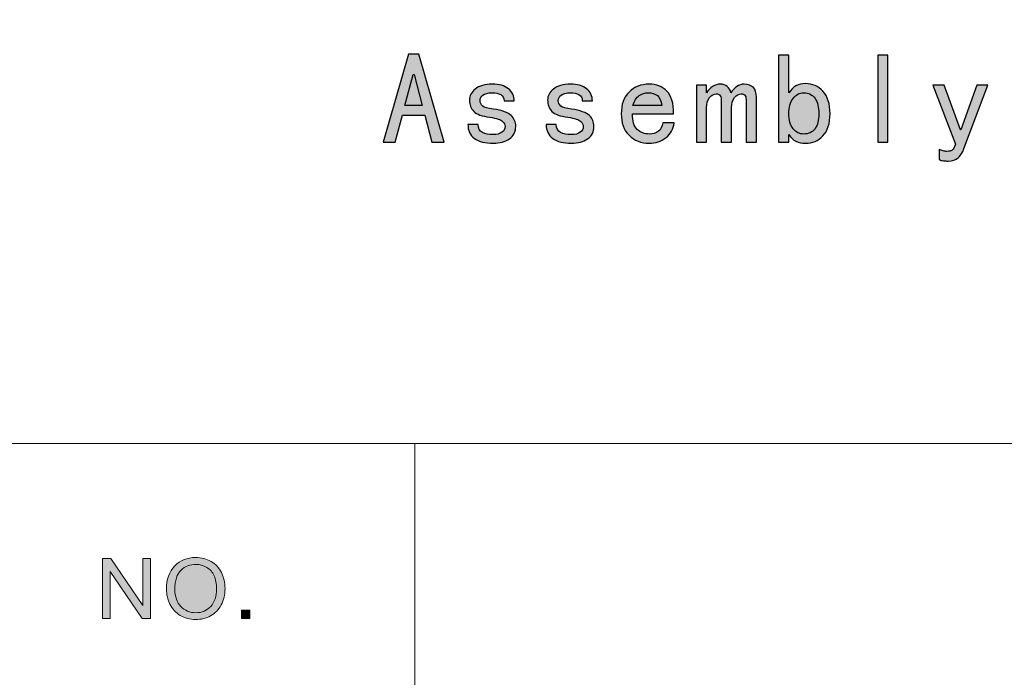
# Model space of a CAD drawing. Header units: millimetres. Extents: x -296 to 295, y -209 to 209.
# Tile 126 of 144: x 193 to 228, y -186 to -163. Entities that reach past the tile are written whole.
import ezdxf

# ---------------------------------------------------------------- set-up
doc = ezdxf.new("R2010")
doc.units = ezdxf.units.MM
doc.header["$MEASUREMENT"] = 0
doc.layers.add('layer 1', color=7, linetype='Continuous')

msp = doc.modelspace()

# ---------------------------------------------------------------- hatches: boundary and pattern name
at = {"layer": 'layer 1'}
h = msp.add_hatch(color=250, dxfattribs=at)
edge = h.paths.add_edge_path()
edge.add_spline(control_points=[(208.288, -166.9547), (208.288, -166.9547), (207.8577, -166.9547), (207.8577, -166.9547), (207.8577, -166.9547), (207.607, -166.0053), (207.607, -166.0053), (207.607, -166.0053), (206.8189, -166.0053), (206.8189, -166.0053), (206.8189, -166.0053), (206.5682, -166.9547), (206.5682, -166.9547), (206.5682, -166.9547), (206.1379, -166.9547), (206.1379, -166.9547), (206.1379, -166.9547), (207.0337, -163.8552), (207.0337, -163.8552), (207.0337, -163.8552), (207.3922, -163.8552), (207.3922, -163.8552), (207.3922, -163.8552), (208.288, -166.9547), (208.288, -166.9547)], knot_values=[0, 0, 0, 0, 0.125, 0.125, 0.125, 0.25, 0.25, 0.25, 0.375, 0.375, 0.375, 0.5, 0.5, 0.5, 0.625, 0.625, 0.625, 0.75, 0.75, 0.75, 0.875, 0.875, 0.875, 1, 1, 1, 1], degree=3, periodic=1)
h = msp.add_hatch(color=250, dxfattribs=at)
edge = h.paths.add_edge_path()
edge.add_spline(control_points=[(221.8664, -165.9511), (221.8664, -166.2973), (221.7831, -166.5572), (221.6157, -166.7307), (221.4491, -166.9035), (221.2457, -166.9906), (221.0065, -166.9906), (220.8758, -166.9906), (220.7619, -166.9661), (220.6664, -166.9187), (220.5708, -166.8706), (220.4875, -166.7934), (220.4157, -166.6856), (220.4157, -166.6856), (220.4157, -166.9547), (220.4157, -166.9547), (220.4157, -166.9547), (220.0572, -166.9547), (220.0572, -166.9547), (220.0572, -166.9547), (220.0572, -163.8912), (220.0572, -163.8912), (220.0572, -163.8912), (220.4157, -163.8912), (220.4157, -163.8912), (220.4157, -163.8912), (220.4157, -165.2165), (220.4157, -165.2165), (220.4875, -165.1095), (220.5708, -165.0285), (220.6664, -164.975), (220.7619, -164.9215), (220.8758, -164.894), (221.0065, -164.894), (221.2457, -164.894), (221.4491, -164.9842), (221.6157, -165.163), (221.7831, -165.3419), (221.8664, -165.6048), (221.8664, -165.9511)], knot_values=[0, 0, 0, 0, 0.0769231, 0.0769231, 0.0769231, 0.1538462, 0.1538462, 0.1538462, 0.2307692, 0.2307692, 0.2307692, 0.3076923, 0.3076923, 0.3076923, 0.3846154, 0.3846154, 0.3846154, 0.4615385, 0.4615385, 0.4615385, 0.5384615, 0.5384615, 0.5384615, 0.6153846, 0.6153846, 0.6153846, 0.6923077, 0.6923077, 0.6923077, 0.7692308, 0.7692308, 0.7692308, 0.8461538, 0.8461538, 0.8461538, 0.9230769, 0.9230769, 0.9230769, 1, 1, 1, 1], degree=3, periodic=1)
h = msp.add_hatch(color=250, dxfattribs=at)
edge = h.paths.add_edge_path()
edge.add_spline(control_points=[(223.9018, -166.9547), (223.9018, -166.9547), (223.5433, -166.9547), (223.5433, -166.9547), (223.5433, -166.9547), (223.5433, -163.8912), (223.5433, -163.8912), (223.5433, -163.8912), (223.9018, -163.8912), (223.9018, -163.8912), (223.9018, -163.8912), (223.9018, -166.9547), (223.9018, -166.9547)], knot_values=[0, 0, 0, 0, 0.25, 0.25, 0.25, 0.5, 0.5, 0.5, 0.75, 0.75, 0.75, 1, 1, 1, 1], degree=3, periodic=1)
h = msp.add_hatch(color=250, dxfattribs=at)
edge = h.paths.add_edge_path()
edge.add_spline(control_points=[(207.5176, -165.6644), (207.5176, -165.6644), (207.2309, -164.5722), (207.2309, -164.5722), (207.2309, -164.5722), (207.195, -164.5722), (207.195, -164.5722), (207.195, -164.5722), (206.9084, -165.6644), (206.9084, -165.6644), (206.9084, -165.6644), (207.5176, -165.6644), (207.5176, -165.6644)], knot_values=[0, 0, 0, 0, 0.25, 0.25, 0.25, 0.5, 0.5, 0.5, 0.75, 0.75, 0.75, 1, 1, 1, 1], degree=3, periodic=1)
h = msp.add_hatch(color=250, dxfattribs=at)
edge = h.paths.add_edge_path()
edge.add_spline(control_points=[(210.8065, -166.399), (210.8065, -166.5901), (210.7316, -166.7368), (210.5825, -166.8377), (210.4335, -166.9394), (210.2455, -166.9906), (210.0184, -166.9906), (209.7318, -166.9906), (209.5109, -166.9333), (209.3558, -166.8201), (209.2006, -166.707), (209.1226, -166.5427), (209.1226, -166.3271), (209.1226, -166.3271), (209.4811, -166.3271), (209.4811, -166.3271), (209.4811, -166.4708), (209.5316, -166.5664), (209.6332, -166.6138), (209.7349, -166.6619), (209.8572, -166.6856), (210.0001, -166.6856), (210.1438, -166.6856), (210.2516, -166.6589), (210.3227, -166.6054), (210.3945, -166.5511), (210.4304, -166.4831), (210.4304, -166.399), (210.4304, -166.3394), (210.4006, -166.2798), (210.341, -166.2201), (210.2814, -166.1605), (210.1316, -166.1124), (209.8931, -166.0764), (209.6179, -166.0405), (209.4299, -165.9725), (209.329, -165.8708), (209.2273, -165.7692), (209.1761, -165.6346), (209.1761, -165.4672), (209.1761, -165.3243), (209.2449, -165.1959), (209.3825, -165.0828), (209.5201, -164.9689), (209.7196, -164.9123), (209.9825, -164.9123), (210.2218, -164.9123), (210.4098, -164.9658), (210.5466, -165.0736), (210.6842, -165.1806), (210.753, -165.3243), (210.753, -165.5032), (210.753, -165.5032), (210.3945, -165.5032), (210.3945, -165.5032), (210.3945, -165.3962), (210.3555, -165.3213), (210.2783, -165.2792), (210.2004, -165.2379), (210.1018, -165.2165), (209.9825, -165.2165), (209.8274, -165.2165), (209.7165, -165.2441), (209.6508, -165.2976), (209.5851, -165.3511), (209.553, -165.4137), (209.553, -165.4856), (209.553, -165.5689), (209.5828, -165.6346), (209.6424, -165.6828), (209.702, -165.7302), (209.8274, -165.7661), (210.0184, -165.7898), (210.3288, -165.838), (210.5382, -165.9129), (210.6452, -166.0138), (210.753, -166.1154), (210.8065, -166.2438), (210.8065, -166.399)], knot_values=[0, 0, 0, 0, 0.0384615, 0.0384615, 0.0384615, 0.0769231, 0.0769231, 0.0769231, 0.1153846, 0.1153846, 0.1153846, 0.1538462, 0.1538462, 0.1538462, 0.1923077, 0.1923077, 0.1923077, 0.2307692, 0.2307692, 0.2307692, 0.2692308, 0.2692308, 0.2692308, 0.3076923, 0.3076923, 0.3076923, 0.3461538, 0.3461538, 0.3461538, 0.3846154, 0.3846154, 0.3846154, 0.4230769, 0.4230769, 0.4230769, 0.4615385, 0.4615385, 0.4615385, 0.5, 0.5, 0.5, 0.5384615, 0.5384615, 0.5384615, 0.5769231, 0.5769231, 0.5769231, 0.6153846, 0.6153846, 0.6153846, 0.6538462, 0.6538462, 0.6538462, 0.6923077, 0.6923077, 0.6923077, 0.7307692, 0.7307692, 0.7307692, 0.7692308, 0.7692308, 0.7692308, 0.8076923, 0.8076923, 0.8076923, 0.8461538, 0.8461538, 0.8461538, 0.8846154, 0.8846154, 0.8846154, 0.9230769, 0.9230769, 0.9230769, 0.9615385, 0.9615385, 0.9615385, 1, 1, 1, 1], degree=3, periodic=1)
h = msp.add_hatch(color=250, dxfattribs=at)
edge = h.paths.add_edge_path()
edge.add_spline(control_points=[(213.5581, -166.399), (213.5581, -166.5901), (213.4832, -166.7368), (213.3341, -166.8377), (213.1851, -166.9394), (212.9971, -166.9906), (212.77, -166.9906), (212.4834, -166.9906), (212.2625, -166.9333), (212.1074, -166.8201), (211.9522, -166.707), (211.8742, -166.5427), (211.8742, -166.3271), (211.8742, -166.3271), (212.2327, -166.3271), (212.2327, -166.3271), (212.2327, -166.4708), (212.2832, -166.5664), (212.3848, -166.6138), (212.4865, -166.6619), (212.6088, -166.6856), (212.7517, -166.6856), (212.8954, -166.6856), (213.0032, -166.6589), (213.0743, -166.6054), (213.1461, -166.5511), (213.182, -166.4831), (213.182, -166.399), (213.182, -166.3394), (213.1522, -166.2798), (213.0926, -166.2201), (213.033, -166.1605), (212.8832, -166.1124), (212.6447, -166.0764), (212.3695, -166.0405), (212.1815, -165.9725), (212.0806, -165.8708), (211.9789, -165.7692), (211.9277, -165.6346), (211.9277, -165.4672), (211.9277, -165.3243), (211.9965, -165.1959), (212.1341, -165.0828), (212.2717, -164.9689), (212.4712, -164.9123), (212.7341, -164.9123), (212.9734, -164.9123), (213.1614, -164.9658), (213.2982, -165.0736), (213.4358, -165.1806), (213.5046, -165.3243), (213.5046, -165.5032), (213.5046, -165.5032), (213.1461, -165.5032), (213.1461, -165.5032), (213.1461, -165.3962), (213.1071, -165.3213), (213.0299, -165.2792), (212.952, -165.2379), (212.8534, -165.2165), (212.7341, -165.2165), (212.579, -165.2165), (212.4681, -165.2441), (212.4024, -165.2976), (212.3367, -165.3511), (212.3046, -165.4137), (212.3046, -165.4856), (212.3046, -165.5689), (212.3344, -165.6346), (212.394, -165.6828), (212.4536, -165.7302), (212.579, -165.7661), (212.77, -165.7898), (213.0804, -165.838), (213.2898, -165.9129), (213.3968, -166.0138), (213.5046, -166.1154), (213.5581, -166.2438), (213.5581, -166.399)], knot_values=[0, 0, 0, 0, 0.0384615, 0.0384615, 0.0384615, 0.0769231, 0.0769231, 0.0769231, 0.1153846, 0.1153846, 0.1153846, 0.1538462, 0.1538462, 0.1538462, 0.1923077, 0.1923077, 0.1923077, 0.2307692, 0.2307692, 0.2307692, 0.2692308, 0.2692308, 0.2692308, 0.3076923, 0.3076923, 0.3076923, 0.3461538, 0.3461538, 0.3461538, 0.3846154, 0.3846154, 0.3846154, 0.4230769, 0.4230769, 0.4230769, 0.4615385, 0.4615385, 0.4615385, 0.5, 0.5, 0.5, 0.5384615, 0.5384615, 0.5384615, 0.5769231, 0.5769231, 0.5769231, 0.6153846, 0.6153846, 0.6153846, 0.6538462, 0.6538462, 0.6538462, 0.6923077, 0.6923077, 0.6923077, 0.7307692, 0.7307692, 0.7307692, 0.7692308, 0.7692308, 0.7692308, 0.8076923, 0.8076923, 0.8076923, 0.8461538, 0.8461538, 0.8461538, 0.8846154, 0.8846154, 0.8846154, 0.9230769, 0.9230769, 0.9230769, 0.9615385, 0.9615385, 0.9615385, 1, 1, 1, 1], degree=3, periodic=1)
h = msp.add_hatch(color=250, dxfattribs=at)
edge = h.paths.add_edge_path()
edge.add_spline(control_points=[(216.3815, -166.2736), (216.3578, -166.4884), (216.2623, -166.6619), (216.0949, -166.7934), (215.9275, -166.9249), (215.7303, -166.9906), (215.5033, -166.9906), (215.2167, -166.9906), (214.9813, -166.8981), (214.7963, -166.7124), (214.6105, -166.5274), (214.5181, -166.2736), (214.5181, -165.9511), (214.5181, -165.6285), (214.6105, -165.3748), (214.7963, -165.1898), (214.9813, -165.0048), (215.2167, -164.9123), (215.5033, -164.9123), (215.7548, -164.9123), (215.9604, -164.9926), (216.1217, -165.1539), (216.2829, -165.3151), (216.3632, -165.5811), (216.3632, -165.9511), (216.3632, -165.9511), (214.9125, -165.9511), (214.9125, -165.9511), (214.9125, -166.214), (214.969, -166.399), (215.0829, -166.5068), (215.196, -166.6138), (215.3367, -166.668), (215.5033, -166.668), (215.6348, -166.668), (215.7425, -166.6352), (215.8259, -166.5694), (215.9099, -166.5037), (215.9634, -166.4051), (215.9871, -166.2736), (215.9871, -166.2736), (216.3815, -166.2736), (216.3815, -166.2736)], knot_values=[0, 0, 0, 0, 0.0714286, 0.0714286, 0.0714286, 0.1428571, 0.1428571, 0.1428571, 0.2142857, 0.2142857, 0.2142857, 0.2857143, 0.2857143, 0.2857143, 0.3571429, 0.3571429, 0.3571429, 0.4285714, 0.4285714, 0.4285714, 0.5, 0.5, 0.5, 0.5714286, 0.5714286, 0.5714286, 0.6428571, 0.6428571, 0.6428571, 0.7142857, 0.7142857, 0.7142857, 0.7857143, 0.7857143, 0.7857143, 0.8571429, 0.8571429, 0.8571429, 0.9285714, 0.9285714, 0.9285714, 1, 1, 1, 1], degree=3, periodic=1)
h = msp.add_hatch(color=250, dxfattribs=at)
edge = h.paths.add_edge_path()
edge.add_spline(control_points=[(219.2761, -166.9547), (219.2761, -166.9547), (218.9184, -166.9547), (218.9184, -166.9547), (218.9184, -166.9547), (218.9184, -165.5032), (218.9184, -165.5032), (218.9184, -165.4321), (218.9061, -165.3717), (218.8824, -165.3243), (218.8587, -165.2762), (218.8106, -165.2525), (218.7387, -165.2525), (218.6554, -165.2525), (218.5775, -165.2976), (218.5064, -165.387), (218.4345, -165.4764), (218.3986, -165.5934), (218.3986, -165.7363), (218.3986, -165.7363), (218.3986, -166.9547), (218.3986, -166.9547), (218.3986, -166.9547), (218.0401, -166.9547), (218.0401, -166.9547), (218.0401, -166.9547), (218.0401, -165.5032), (218.0401, -165.5032), (218.0401, -165.4321), (218.0287, -165.3717), (218.0042, -165.3243), (217.9805, -165.2762), (217.9331, -165.2525), (217.8613, -165.2525), (217.7772, -165.2525), (217.7, -165.2976), (217.6281, -165.387), (217.5563, -165.4764), (217.5211, -165.5934), (217.5211, -165.7363), (217.5211, -165.7363), (217.5211, -166.9547), (217.5211, -166.9547), (217.5211, -166.9547), (217.1626, -166.9547), (217.1626, -166.9547), (217.1626, -166.9547), (217.1626, -164.9483), (217.1626, -164.9483), (217.1626, -164.9483), (217.5211, -164.9483), (217.5211, -164.9483), (217.5211, -164.9483), (217.5211, -165.2165), (217.5211, -165.2165), (217.5807, -165.121), (217.6518, -165.0469), (217.7359, -164.9926), (217.8192, -164.9391), (217.9087, -164.9123), (218.0042, -164.9123), (218.0997, -164.9123), (218.1808, -164.9391), (218.2465, -164.9926), (218.3122, -165.0469), (218.3566, -165.121), (218.381, -165.2165), (218.4406, -165.121), (218.5087, -165.0469), (218.5866, -164.9926), (218.6646, -164.9391), (218.751, -164.9123), (218.8465, -164.9123), (218.9894, -164.9123), (219.0972, -164.9513), (219.1691, -165.0285), (219.2409, -165.1065), (219.2761, -165.2165), (219.2761, -165.3602), (219.2761, -165.3602), (219.2761, -166.9547), (219.2761, -166.9547)], knot_values=[0, 0, 0, 0, 0.037037, 0.037037, 0.037037, 0.0740741, 0.0740741, 0.0740741, 0.1111111, 0.1111111, 0.1111111, 0.1481481, 0.1481481, 0.1481481, 0.1851852, 0.1851852, 0.1851852, 0.2222222, 0.2222222, 0.2222222, 0.2592593, 0.2592593, 0.2592593, 0.2962963, 0.2962963, 0.2962963, 0.3333333, 0.3333333, 0.3333333, 0.3703704, 0.3703704, 0.3703704, 0.4074074, 0.4074074, 0.4074074, 0.4444444, 0.4444444, 0.4444444, 0.4814815, 0.4814815, 0.4814815, 0.5185185, 0.5185185, 0.5185185, 0.5555556, 0.5555556, 0.5555556, 0.5925926, 0.5925926, 0.5925926, 0.6296296, 0.6296296, 0.6296296, 0.6666667, 0.6666667, 0.6666667, 0.7037037, 0.7037037, 0.7037037, 0.7407407, 0.7407407, 0.7407407, 0.7777778, 0.7777778, 0.7777778, 0.8148148, 0.8148148, 0.8148148, 0.8518519, 0.8518519, 0.8518519, 0.8888889, 0.8888889, 0.8888889, 0.9259259, 0.9259259, 0.9259259, 0.962963, 0.962963, 0.962963, 1, 1, 1, 1], degree=3, periodic=1)
h = msp.add_hatch(color=250, dxfattribs=at)
edge = h.paths.add_edge_path()
edge.add_spline(control_points=[(215.9512, -165.6644), (215.9275, -165.4978), (215.874, -165.3809), (215.7899, -165.3151), (215.7066, -165.2494), (215.5988, -165.2165), (215.4681, -165.2165), (215.3481, -165.2165), (215.2411, -165.2494), (215.1456, -165.3151), (215.05, -165.3809), (214.9782, -165.4978), (214.93, -165.6644), (214.93, -165.6644), (215.9512, -165.6644), (215.9512, -165.6644)], knot_values=[0, 0, 0, 0, 0.2, 0.2, 0.2, 0.4, 0.4, 0.4, 0.6, 0.6, 0.6, 0.8, 0.8, 0.8, 1, 1, 1, 1], degree=3, periodic=1)
h = msp.add_hatch(color=250, dxfattribs=at)
edge = h.paths.add_edge_path()
edge.add_spline(control_points=[(221.4728, -165.9511), (221.4728, -165.7241), (221.4277, -165.5452), (221.3382, -165.4137), (221.2488, -165.2823), (221.1143, -165.2165), (220.9354, -165.2165), (220.7917, -165.2165), (220.6694, -165.2823), (220.5678, -165.4137), (220.4661, -165.5452), (220.4157, -165.7241), (220.4157, -165.9511), (220.4157, -166.1781), (220.4661, -166.3547), (220.5678, -166.48), (220.6694, -166.6054), (220.7917, -166.668), (220.9354, -166.668), (221.1143, -166.668), (221.2488, -166.6054), (221.3382, -166.48), (221.4277, -166.3547), (221.4728, -166.1781), (221.4728, -165.9511)], knot_values=[0, 0, 0, 0, 0.125, 0.125, 0.125, 0.25, 0.25, 0.25, 0.375, 0.375, 0.375, 0.5, 0.5, 0.5, 0.625, 0.625, 0.625, 0.75, 0.75, 0.75, 0.875, 0.875, 0.875, 1, 1, 1, 1], degree=3, periodic=1)
h = msp.add_hatch(color=250, dxfattribs=at)
edge = h.paths.add_edge_path()
edge.add_spline(control_points=[(227.4239, -164.9483), (227.4239, -164.9483), (226.5999, -167.1159), (226.5999, -167.1159), (226.5517, -167.2826), (226.4799, -167.4087), (226.3844, -167.492), (226.2888, -167.5753), (226.1696, -167.6174), (226.0266, -167.6174), (225.967, -167.6174), (225.9097, -167.6143), (225.8562, -167.6082), (225.8027, -167.6021), (225.7515, -167.5876), (225.7041, -167.5639), (225.7041, -167.5639), (225.7041, -167.2054), (225.7041, -167.2054), (225.7515, -167.2291), (225.7996, -167.2474), (225.847, -167.2589), (225.8952, -167.2711), (225.9364, -167.2772), (225.9724, -167.2772), (226.0679, -167.2772), (226.1336, -167.2619), (226.1696, -167.2321), (226.2055, -167.2023), (226.2414, -167.1335), (226.2773, -167.0265), (226.2773, -167.0265), (225.4893, -164.9483), (225.4893, -164.9483), (225.4893, -164.9483), (225.8829, -164.9483), (225.8829, -164.9483), (225.8829, -164.9483), (226.4562, -166.5243), (226.4562, -166.5243), (226.4562, -166.5243), (226.4745, -166.5243), (226.4745, -166.5243), (226.4745, -166.5243), (227.0295, -164.9483), (227.0295, -164.9483), (227.0295, -164.9483), (227.4239, -164.9483), (227.4239, -164.9483)], knot_values=[0, 0, 0, 0, 0.0625, 0.0625, 0.0625, 0.125, 0.125, 0.125, 0.1875, 0.1875, 0.1875, 0.25, 0.25, 0.25, 0.3125, 0.3125, 0.3125, 0.375, 0.375, 0.375, 0.4375, 0.4375, 0.4375, 0.5, 0.5, 0.5, 0.5625, 0.5625, 0.5625, 0.625, 0.625, 0.625, 0.6875, 0.6875, 0.6875, 0.75, 0.75, 0.75, 0.8125, 0.8125, 0.8125, 0.875, 0.875, 0.875, 0.9375, 0.9375, 0.9375, 1, 1, 1, 1], degree=3, periodic=1)
h = msp.add_hatch(color=18, dxfattribs=at)
edge = h.paths.add_edge_path()
edge.add_spline(control_points=[(196.2613, -183.7148), (196.2613, -183.7148), (196.2613, -181.6031), (196.2613, -181.6031), (196.2613, -181.6031), (196.554, -181.6031), (196.554, -181.6031), (196.554, -181.6031), (197.6834, -183.2606), (197.6834, -183.2606), (197.6834, -183.2606), (197.6834, -181.6031), (197.6834, -181.6031), (197.6834, -181.6031), (197.957, -181.6031), (197.957, -181.6031), (197.957, -181.6031), (197.957, -183.7148), (197.957, -183.7148), (197.957, -183.7148), (197.6644, -183.7148), (197.6644, -183.7148), (197.6644, -183.7148), (196.5349, -182.0573), (196.5349, -182.0573), (196.5349, -182.0573), (196.5349, -183.7148), (196.5349, -183.7148), (196.5349, -183.7148), (196.2613, -183.7148), (196.2613, -183.7148)], knot_values=[0, 0, 0, 0, 0.1, 0.1, 0.1, 0.2, 0.2, 0.2, 0.3, 0.3, 0.3, 0.4, 0.4, 0.4, 0.5, 0.5, 0.5, 0.6, 0.6, 0.6, 0.7, 0.7, 0.7, 0.8, 0.8, 0.8, 0.9, 0.9, 0.9, 1, 1, 1, 1], degree=3, periodic=1)
h = msp.add_hatch(color=18, dxfattribs=at)
edge = h.paths.add_edge_path()
edge.add_spline(control_points=[(198.5154, -182.687), (198.5154, -182.337), (198.6116, -182.0627), (198.8035, -181.8646), (198.9955, -181.6665), (199.243, -181.5677), (199.5466, -181.5677), (199.7455, -181.5677), (199.9244, -181.6144), (200.0842, -181.7073), (200.2436, -181.8002), (200.3654, -181.93), (200.4491, -182.0966), (200.5327, -182.2628), (200.5748, -182.4515), (200.5748, -182.6624), (200.5748, -182.8762), (200.5307, -183.0679), (200.4426, -183.2365), (200.3544, -183.4056), (200.2296, -183.5334), (200.0682, -183.6199), (199.9064, -183.7069), (199.732, -183.7502), (199.5451, -183.7502), (199.3421, -183.7502), (199.1613, -183.702), (199.0015, -183.6062), (198.8421, -183.5103), (198.7208, -183.3796), (198.6387, -183.2134), (198.5565, -183.0478), (198.5154, -182.8723), (198.5154, -182.687)], knot_values=[0, 0, 0, 0, 0.0909091, 0.0909091, 0.0909091, 0.1818182, 0.1818182, 0.1818182, 0.2727273, 0.2727273, 0.2727273, 0.3636364, 0.3636364, 0.3636364, 0.4545455, 0.4545455, 0.4545455, 0.5454545, 0.5454545, 0.5454545, 0.6363636, 0.6363636, 0.6363636, 0.7272727, 0.7272727, 0.7272727, 0.8181818, 0.8181818, 0.8181818, 0.9090909, 0.9090909, 0.9090909, 1, 1, 1, 1], degree=3, periodic=1)
h = msp.add_hatch(color=18, dxfattribs=at)
edge = h.paths.add_edge_path()
edge.add_spline(control_points=[(198.81, -182.6919), (198.81, -182.946), (198.8797, -183.1461), (199.019, -183.2921), (199.1583, -183.4381), (199.3332, -183.5113), (199.5436, -183.5113), (199.758, -183.5113), (199.9339, -183.4376), (200.0727, -183.2901), (200.2111, -183.1426), (200.2802, -182.9332), (200.2802, -182.6619), (200.2802, -182.4903), (200.2506, -182.3404), (200.1915, -182.2126), (200.1324, -182.0848), (200.0457, -181.9855), (199.932, -181.9152), (199.8177, -181.8449), (199.69, -181.8096), (199.5482, -181.8096), (199.3466, -181.8096), (199.1733, -181.8774), (199.028, -182.0131), (198.8827, -182.1487), (198.81, -182.3748), (198.81, -182.6919)], knot_values=[0, 0, 0, 0, 0.1111111, 0.1111111, 0.1111111, 0.2222222, 0.2222222, 0.2222222, 0.3333333, 0.3333333, 0.3333333, 0.4444444, 0.4444444, 0.4444444, 0.5555556, 0.5555556, 0.5555556, 0.6666667, 0.6666667, 0.6666667, 0.7777778, 0.7777778, 0.7777778, 0.8888889, 0.8888889, 0.8888889, 1, 1, 1, 1], degree=3, periodic=1)
h = msp.add_hatch(color=18, dxfattribs=at)
edge = h.paths.add_edge_path()
edge.add_spline(control_points=[(201.1503, -183.7148), (201.1503, -183.7148), (201.1503, -183.4199), (201.1503, -183.4199), (201.1503, -183.4199), (201.4509, -183.4199), (201.4509, -183.4199), (201.4509, -183.4199), (201.4509, -183.7148), (201.4509, -183.7148), (201.4509, -183.7148), (201.1503, -183.7148), (201.1503, -183.7148)], knot_values=[0, 0, 0, 0, 0.25, 0.25, 0.25, 0.5, 0.5, 0.5, 0.75, 0.75, 0.75, 1, 1, 1, 1], degree=3, periodic=1)

# ---------------------------------------------------------------- linework, layer by layer
at = {"layer": 'layer 1', "color": 1, "lineweight": 0}
msp.add_open_spline([(295.3283, 209.2747), (295.3283, 209.2747), (295.3283, -208.9236), (295.3283, -208.9236), (295.3283, -208.9236), (-296.1944, -208.9236), (-296.1944, -208.9236), (-296.1944, -208.9236), (-296.1944, 209.2747), (-296.1944, 209.2747), (-296.1944, 209.2747), (295.3283, 209.2747), (295.3283, 209.2747)], degree=3, knots=[0, 0, 0, 0, 0.25, 0.25, 0.25, 0.5, 0.5, 0.5, 0.75, 0.75, 0.75, 1, 1, 1, 1], dxfattribs=at)
at = {"layer": 'layer 1', "color": 5, "lineweight": 0}
msp.add_open_spline([(-281.2487, 194.7284), (-281.2487, 194.7284), (-281.2487, -197.0649), (-281.2487, -197.0649), (-281.2487, -197.0649), (283.3586, -197.0649), (283.3586, -197.0649)], degree=3, knots=[0, 0, 0, 0, 0.5, 0.5, 0.5, 1, 1, 1, 1], dxfattribs=at)
at = {"layer": 'layer 1', "color": 250}
for points, knots in [([(208.288, -166.9547), (208.288, -166.9547), (207.8577, -166.9547), (207.8577, -166.9547), (207.8577, -166.9547), (207.607, -166.0053), (207.607, -166.0053), (207.607, -166.0053), (206.8189, -166.0053), (206.8189, -166.0053), (206.8189, -166.0053), (206.5682, -166.9547), (206.5682, -166.9547), (206.5682, -166.9547), (206.1379, -166.9547), (206.1379, -166.9547), (206.1379, -166.9547), (207.0337, -163.8552), (207.0337, -163.8552), (207.0337, -163.8552), (207.3922, -163.8552), (207.3922, -163.8552), (207.3922, -163.8552), (208.288, -166.9547), (208.288, -166.9547)], [0, 0, 0, 0, 0.125, 0.125, 0.125, 0.25, 0.25, 0.25, 0.375, 0.375, 0.375, 0.5, 0.5, 0.5, 0.625, 0.625, 0.625, 0.75, 0.75, 0.75, 0.875, 0.875, 0.875, 1, 1, 1, 1]), ([(221.8664, -165.9511), (221.8664, -166.2973), (221.7831, -166.5572), (221.6157, -166.7307), (221.4491, -166.9035), (221.2457, -166.9906), (221.0065, -166.9906), (220.8758, -166.9906), (220.7619, -166.9661), (220.6664, -166.9187), (220.5708, -166.8706), (220.4875, -166.7934), (220.4157, -166.6856), (220.4157, -166.6856), (220.4157, -166.9547), (220.4157, -166.9547), (220.4157, -166.9547), (220.0572, -166.9547), (220.0572, -166.9547), (220.0572, -166.9547), (220.0572, -163.8912), (220.0572, -163.8912), (220.0572, -163.8912), (220.4157, -163.8912), (220.4157, -163.8912), (220.4157, -163.8912), (220.4157, -165.2165), (220.4157, -165.2165), (220.4875, -165.1095), (220.5708, -165.0285), (220.6664, -164.975), (220.7619, -164.9215), (220.8758, -164.894), (221.0065, -164.894), (221.2457, -164.894), (221.4491, -164.9842), (221.6157, -165.163), (221.7831, -165.3419), (221.8664, -165.6048), (221.8664, -165.9511)], [0, 0, 0, 0, 0.0769231, 0.0769231, 0.0769231, 0.1538462, 0.1538462, 0.1538462, 0.2307692, 0.2307692, 0.2307692, 0.3076923, 0.3076923, 0.3076923, 0.3846154, 0.3846154, 0.3846154, 0.4615385, 0.4615385, 0.4615385, 0.5384615, 0.5384615, 0.5384615, 0.6153846, 0.6153846, 0.6153846, 0.6923077, 0.6923077, 0.6923077, 0.7692308, 0.7692308, 0.7692308, 0.8461538, 0.8461538, 0.8461538, 0.9230769, 0.9230769, 0.9230769, 1, 1, 1, 1]), ([(223.9018, -166.9547), (223.9018, -166.9547), (223.5433, -166.9547), (223.5433, -166.9547), (223.5433, -166.9547), (223.5433, -163.8912), (223.5433, -163.8912), (223.5433, -163.8912), (223.9018, -163.8912), (223.9018, -163.8912), (223.9018, -163.8912), (223.9018, -166.9547), (223.9018, -166.9547)], [0, 0, 0, 0, 0.25, 0.25, 0.25, 0.5, 0.5, 0.5, 0.75, 0.75, 0.75, 1, 1, 1, 1]), ([(207.5176, -165.6644), (207.5176, -165.6644), (207.2309, -164.5722), (207.2309, -164.5722), (207.2309, -164.5722), (207.195, -164.5722), (207.195, -164.5722), (207.195, -164.5722), (206.9084, -165.6644), (206.9084, -165.6644), (206.9084, -165.6644), (207.5176, -165.6644), (207.5176, -165.6644)], [0, 0, 0, 0, 0.25, 0.25, 0.25, 0.5, 0.5, 0.5, 0.75, 0.75, 0.75, 1, 1, 1, 1]), ([(210.8065, -166.399), (210.8065, -166.5901), (210.7316, -166.7368), (210.5825, -166.8377), (210.4335, -166.9394), (210.2455, -166.9906), (210.0184, -166.9906), (209.7318, -166.9906), (209.5109, -166.9333), (209.3558, -166.8201), (209.2006, -166.707), (209.1226, -166.5427), (209.1226, -166.3271), (209.1226, -166.3271), (209.4811, -166.3271), (209.4811, -166.3271), (209.4811, -166.4708), (209.5316, -166.5664), (209.6332, -166.6138), (209.7349, -166.6619), (209.8572, -166.6856), (210.0001, -166.6856), (210.1438, -166.6856), (210.2516, -166.6589), (210.3227, -166.6054), (210.3945, -166.5511), (210.4304, -166.4831), (210.4304, -166.399), (210.4304, -166.3394), (210.4006, -166.2798), (210.341, -166.2201), (210.2814, -166.1605), (210.1316, -166.1124), (209.8931, -166.0764), (209.6179, -166.0405), (209.4299, -165.9725), (209.329, -165.8708), (209.2273, -165.7692), (209.1761, -165.6346), (209.1761, -165.4672), (209.1761, -165.3243), (209.2449, -165.1959), (209.3825, -165.0828), (209.5201, -164.9689), (209.7196, -164.9123), (209.9825, -164.9123), (210.2218, -164.9123), (210.4098, -164.9658), (210.5466, -165.0736), (210.6842, -165.1806), (210.753, -165.3243), (210.753, -165.5032), (210.753, -165.5032), (210.3945, -165.5032), (210.3945, -165.5032), (210.3945, -165.3962), (210.3555, -165.3213), (210.2783, -165.2792), (210.2004, -165.2379), (210.1018, -165.2165), (209.9825, -165.2165), (209.8274, -165.2165), (209.7165, -165.2441), (209.6508, -165.2976), (209.5851, -165.3511), (209.553, -165.4137), (209.553, -165.4856), (209.553, -165.5689), (209.5828, -165.6346), (209.6424, -165.6828), (209.702, -165.7302), (209.8274, -165.7661), (210.0184, -165.7898), (210.3288, -165.838), (210.5382, -165.9129), (210.6452, -166.0138), (210.753, -166.1154), (210.8065, -166.2438), (210.8065, -166.399)], [0, 0, 0, 0, 0.0384615, 0.0384615, 0.0384615, 0.0769231, 0.0769231, 0.0769231, 0.1153846, 0.1153846, 0.1153846, 0.1538462, 0.1538462, 0.1538462, 0.1923077, 0.1923077, 0.1923077, 0.2307692, 0.2307692, 0.2307692, 0.2692308, 0.2692308, 0.2692308, 0.3076923, 0.3076923, 0.3076923, 0.3461538, 0.3461538, 0.3461538, 0.3846154, 0.3846154, 0.3846154, 0.4230769, 0.4230769, 0.4230769, 0.4615385, 0.4615385, 0.4615385, 0.5, 0.5, 0.5, 0.5384615, 0.5384615, 0.5384615, 0.5769231, 0.5769231, 0.5769231, 0.6153846, 0.6153846, 0.6153846, 0.6538462, 0.6538462, 0.6538462, 0.6923077, 0.6923077, 0.6923077, 0.7307692, 0.7307692, 0.7307692, 0.7692308, 0.7692308, 0.7692308, 0.8076923, 0.8076923, 0.8076923, 0.8461538, 0.8461538, 0.8461538, 0.8846154, 0.8846154, 0.8846154, 0.9230769, 0.9230769, 0.9230769, 0.9615385, 0.9615385, 0.9615385, 1, 1, 1, 1]), ([(213.5581, -166.399), (213.5581, -166.5901), (213.4832, -166.7368), (213.3341, -166.8377), (213.1851, -166.9394), (212.9971, -166.9906), (212.77, -166.9906), (212.4834, -166.9906), (212.2625, -166.9333), (212.1074, -166.8201), (211.9522, -166.707), (211.8742, -166.5427), (211.8742, -166.3271), (211.8742, -166.3271), (212.2327, -166.3271), (212.2327, -166.3271), (212.2327, -166.4708), (212.2832, -166.5664), (212.3848, -166.6138), (212.4865, -166.6619), (212.6088, -166.6856), (212.7517, -166.6856), (212.8954, -166.6856), (213.0032, -166.6589), (213.0743, -166.6054), (213.1461, -166.5511), (213.182, -166.4831), (213.182, -166.399), (213.182, -166.3394), (213.1522, -166.2798), (213.0926, -166.2201), (213.033, -166.1605), (212.8832, -166.1124), (212.6447, -166.0764), (212.3695, -166.0405), (212.1815, -165.9725), (212.0806, -165.8708), (211.9789, -165.7692), (211.9277, -165.6346), (211.9277, -165.4672), (211.9277, -165.3243), (211.9965, -165.1959), (212.1341, -165.0828), (212.2717, -164.9689), (212.4712, -164.9123), (212.7341, -164.9123), (212.9734, -164.9123), (213.1614, -164.9658), (213.2982, -165.0736), (213.4358, -165.1806), (213.5046, -165.3243), (213.5046, -165.5032), (213.5046, -165.5032), (213.1461, -165.5032), (213.1461, -165.5032), (213.1461, -165.3962), (213.1071, -165.3213), (213.0299, -165.2792), (212.952, -165.2379), (212.8534, -165.2165), (212.7341, -165.2165), (212.579, -165.2165), (212.4681, -165.2441), (212.4024, -165.2976), (212.3367, -165.3511), (212.3046, -165.4137), (212.3046, -165.4856), (212.3046, -165.5689), (212.3344, -165.6346), (212.394, -165.6828), (212.4536, -165.7302), (212.579, -165.7661), (212.77, -165.7898), (213.0804, -165.838), (213.2898, -165.9129), (213.3968, -166.0138), (213.5046, -166.1154), (213.5581, -166.2438), (213.5581, -166.399)], [0, 0, 0, 0, 0.0384615, 0.0384615, 0.0384615, 0.0769231, 0.0769231, 0.0769231, 0.1153846, 0.1153846, 0.1153846, 0.1538462, 0.1538462, 0.1538462, 0.1923077, 0.1923077, 0.1923077, 0.2307692, 0.2307692, 0.2307692, 0.2692308, 0.2692308, 0.2692308, 0.3076923, 0.3076923, 0.3076923, 0.3461538, 0.3461538, 0.3461538, 0.3846154, 0.3846154, 0.3846154, 0.4230769, 0.4230769, 0.4230769, 0.4615385, 0.4615385, 0.4615385, 0.5, 0.5, 0.5, 0.5384615, 0.5384615, 0.5384615, 0.5769231, 0.5769231, 0.5769231, 0.6153846, 0.6153846, 0.6153846, 0.6538462, 0.6538462, 0.6538462, 0.6923077, 0.6923077, 0.6923077, 0.7307692, 0.7307692, 0.7307692, 0.7692308, 0.7692308, 0.7692308, 0.8076923, 0.8076923, 0.8076923, 0.8461538, 0.8461538, 0.8461538, 0.8846154, 0.8846154, 0.8846154, 0.9230769, 0.9230769, 0.9230769, 0.9615385, 0.9615385, 0.9615385, 1, 1, 1, 1]), ([(216.3815, -166.2736), (216.3578, -166.4884), (216.2623, -166.6619), (216.0949, -166.7934), (215.9275, -166.9249), (215.7303, -166.9906), (215.5033, -166.9906), (215.2167, -166.9906), (214.9813, -166.8981), (214.7963, -166.7124), (214.6105, -166.5274), (214.5181, -166.2736), (214.5181, -165.9511), (214.5181, -165.6285), (214.6105, -165.3748), (214.7963, -165.1898), (214.9813, -165.0048), (215.2167, -164.9123), (215.5033, -164.9123), (215.7548, -164.9123), (215.9604, -164.9926), (216.1217, -165.1539), (216.2829, -165.3151), (216.3632, -165.5811), (216.3632, -165.9511), (216.3632, -165.9511), (214.9125, -165.9511), (214.9125, -165.9511), (214.9125, -166.214), (214.969, -166.399), (215.0829, -166.5068), (215.196, -166.6138), (215.3367, -166.668), (215.5033, -166.668), (215.6348, -166.668), (215.7425, -166.6352), (215.8259, -166.5694), (215.9099, -166.5037), (215.9634, -166.4051), (215.9871, -166.2736), (215.9871, -166.2736), (216.3815, -166.2736), (216.3815, -166.2736)], [0, 0, 0, 0, 0.0714286, 0.0714286, 0.0714286, 0.1428571, 0.1428571, 0.1428571, 0.2142857, 0.2142857, 0.2142857, 0.2857143, 0.2857143, 0.2857143, 0.3571429, 0.3571429, 0.3571429, 0.4285714, 0.4285714, 0.4285714, 0.5, 0.5, 0.5, 0.5714286, 0.5714286, 0.5714286, 0.6428571, 0.6428571, 0.6428571, 0.7142857, 0.7142857, 0.7142857, 0.7857143, 0.7857143, 0.7857143, 0.8571429, 0.8571429, 0.8571429, 0.9285714, 0.9285714, 0.9285714, 1, 1, 1, 1]), ([(219.2761, -166.9547), (219.2761, -166.9547), (218.9184, -166.9547), (218.9184, -166.9547), (218.9184, -166.9547), (218.9184, -165.5032), (218.9184, -165.5032), (218.9184, -165.4321), (218.9061, -165.3717), (218.8824, -165.3243), (218.8587, -165.2762), (218.8106, -165.2525), (218.7387, -165.2525), (218.6554, -165.2525), (218.5775, -165.2976), (218.5064, -165.387), (218.4345, -165.4764), (218.3986, -165.5934), (218.3986, -165.7363), (218.3986, -165.7363), (218.3986, -166.9547), (218.3986, -166.9547), (218.3986, -166.9547), (218.0401, -166.9547), (218.0401, -166.9547), (218.0401, -166.9547), (218.0401, -165.5032), (218.0401, -165.5032), (218.0401, -165.4321), (218.0287, -165.3717), (218.0042, -165.3243), (217.9805, -165.2762), (217.9331, -165.2525), (217.8613, -165.2525), (217.7772, -165.2525), (217.7, -165.2976), (217.6281, -165.387), (217.5563, -165.4764), (217.5211, -165.5934), (217.5211, -165.7363), (217.5211, -165.7363), (217.5211, -166.9547), (217.5211, -166.9547), (217.5211, -166.9547), (217.1626, -166.9547), (217.1626, -166.9547), (217.1626, -166.9547), (217.1626, -164.9483), (217.1626, -164.9483), (217.1626, -164.9483), (217.5211, -164.9483), (217.5211, -164.9483), (217.5211, -164.9483), (217.5211, -165.2165), (217.5211, -165.2165), (217.5807, -165.121), (217.6518, -165.0469), (217.7359, -164.9926), (217.8192, -164.9391), (217.9087, -164.9123), (218.0042, -164.9123), (218.0997, -164.9123), (218.1808, -164.9391), (218.2465, -164.9926), (218.3122, -165.0469), (218.3566, -165.121), (218.381, -165.2165), (218.4406, -165.121), (218.5087, -165.0469), (218.5866, -164.9926), (218.6646, -164.9391), (218.751, -164.9123), (218.8465, -164.9123), (218.9894, -164.9123), (219.0972, -164.9513), (219.1691, -165.0285), (219.2409, -165.1065), (219.2761, -165.2165), (219.2761, -165.3602), (219.2761, -165.3602), (219.2761, -166.9547), (219.2761, -166.9547)], [0, 0, 0, 0, 0.037037, 0.037037, 0.037037, 0.0740741, 0.0740741, 0.0740741, 0.1111111, 0.1111111, 0.1111111, 0.1481481, 0.1481481, 0.1481481, 0.1851852, 0.1851852, 0.1851852, 0.2222222, 0.2222222, 0.2222222, 0.2592593, 0.2592593, 0.2592593, 0.2962963, 0.2962963, 0.2962963, 0.3333333, 0.3333333, 0.3333333, 0.3703704, 0.3703704, 0.3703704, 0.4074074, 0.4074074, 0.4074074, 0.4444444, 0.4444444, 0.4444444, 0.4814815, 0.4814815, 0.4814815, 0.5185185, 0.5185185, 0.5185185, 0.5555556, 0.5555556, 0.5555556, 0.5925926, 0.5925926, 0.5925926, 0.6296296, 0.6296296, 0.6296296, 0.6666667, 0.6666667, 0.6666667, 0.7037037, 0.7037037, 0.7037037, 0.7407407, 0.7407407, 0.7407407, 0.7777778, 0.7777778, 0.7777778, 0.8148148, 0.8148148, 0.8148148, 0.8518519, 0.8518519, 0.8518519, 0.8888889, 0.8888889, 0.8888889, 0.9259259, 0.9259259, 0.9259259, 0.962963, 0.962963, 0.962963, 1, 1, 1, 1]), ([(215.9512, -165.6644), (215.9275, -165.4978), (215.874, -165.3809), (215.7899, -165.3151), (215.7066, -165.2494), (215.5988, -165.2165), (215.4681, -165.2165), (215.3481, -165.2165), (215.2411, -165.2494), (215.1456, -165.3151), (215.05, -165.3809), (214.9782, -165.4978), (214.93, -165.6644), (214.93, -165.6644), (215.9512, -165.6644), (215.9512, -165.6644)], [0, 0, 0, 0, 0.2, 0.2, 0.2, 0.4, 0.4, 0.4, 0.6, 0.6, 0.6, 0.8, 0.8, 0.8, 1, 1, 1, 1]), ([(221.4728, -165.9511), (221.4728, -165.7241), (221.4277, -165.5452), (221.3382, -165.4137), (221.2488, -165.2823), (221.1143, -165.2165), (220.9354, -165.2165), (220.7917, -165.2165), (220.6694, -165.2823), (220.5678, -165.4137), (220.4661, -165.5452), (220.4157, -165.7241), (220.4157, -165.9511), (220.4157, -166.1781), (220.4661, -166.3547), (220.5678, -166.48), (220.6694, -166.6054), (220.7917, -166.668), (220.9354, -166.668), (221.1143, -166.668), (221.2488, -166.6054), (221.3382, -166.48), (221.4277, -166.3547), (221.4728, -166.1781), (221.4728, -165.9511)], [0, 0, 0, 0, 0.125, 0.125, 0.125, 0.25, 0.25, 0.25, 0.375, 0.375, 0.375, 0.5, 0.5, 0.5, 0.625, 0.625, 0.625, 0.75, 0.75, 0.75, 0.875, 0.875, 0.875, 1, 1, 1, 1]), ([(227.4239, -164.9483), (227.4239, -164.9483), (226.5999, -167.1159), (226.5999, -167.1159), (226.5517, -167.2826), (226.4799, -167.4087), (226.3844, -167.492), (226.2888, -167.5753), (226.1696, -167.6174), (226.0266, -167.6174), (225.967, -167.6174), (225.9097, -167.6143), (225.8562, -167.6082), (225.8027, -167.6021), (225.7515, -167.5876), (225.7041, -167.5639), (225.7041, -167.5639), (225.7041, -167.2054), (225.7041, -167.2054), (225.7515, -167.2291), (225.7996, -167.2474), (225.847, -167.2589), (225.8952, -167.2711), (225.9364, -167.2772), (225.9724, -167.2772), (226.0679, -167.2772), (226.1336, -167.2619), (226.1696, -167.2321), (226.2055, -167.2023), (226.2414, -167.1335), (226.2773, -167.0265), (226.2773, -167.0265), (225.4893, -164.9483), (225.4893, -164.9483), (225.4893, -164.9483), (225.8829, -164.9483), (225.8829, -164.9483), (225.8829, -164.9483), (226.4562, -166.5243), (226.4562, -166.5243), (226.4562, -166.5243), (226.4745, -166.5243), (226.4745, -166.5243), (226.4745, -166.5243), (227.0295, -164.9483), (227.0295, -164.9483), (227.0295, -164.9483), (227.4239, -164.9483), (227.4239, -164.9483)], [0, 0, 0, 0, 0.0625, 0.0625, 0.0625, 0.125, 0.125, 0.125, 0.1875, 0.1875, 0.1875, 0.25, 0.25, 0.25, 0.3125, 0.3125, 0.3125, 0.375, 0.375, 0.375, 0.4375, 0.4375, 0.4375, 0.5, 0.5, 0.5, 0.5625, 0.5625, 0.5625, 0.625, 0.625, 0.625, 0.6875, 0.6875, 0.6875, 0.75, 0.75, 0.75, 0.8125, 0.8125, 0.8125, 0.875, 0.875, 0.875, 0.9375, 0.9375, 0.9375, 1, 1, 1, 1])]:
    msp.add_open_spline(points, degree=3, knots=knots, dxfattribs=at)
at = {"layer": 'layer 1', "color": 5, "lineweight": 0}
msp.add_open_spline([(191.9976, -177.5558), (191.9976, -177.5558), (283.3586, -177.5558), (283.3586, -177.5558)], degree=3, dxfattribs=at)
at = {"layer": 'layer 1', "lineweight": 0}
msp.add_open_spline([(207.2502, -177.5558), (207.2502, -177.5558), (207.2502, -197.0649), (207.2502, -197.0649)], degree=3, dxfattribs=at)
at = {"layer": 'layer 1', "lineweight": 9}
for points, knots in [([(196.2613, -183.7148), (196.2613, -183.7148), (196.2613, -181.6031), (196.2613, -181.6031), (196.2613, -181.6031), (196.554, -181.6031), (196.554, -181.6031), (196.554, -181.6031), (197.6834, -183.2606), (197.6834, -183.2606), (197.6834, -183.2606), (197.6834, -181.6031), (197.6834, -181.6031), (197.6834, -181.6031), (197.957, -181.6031), (197.957, -181.6031), (197.957, -181.6031), (197.957, -183.7148), (197.957, -183.7148), (197.957, -183.7148), (197.6644, -183.7148), (197.6644, -183.7148), (197.6644, -183.7148), (196.5349, -182.0573), (196.5349, -182.0573), (196.5349, -182.0573), (196.5349, -183.7148), (196.5349, -183.7148), (196.5349, -183.7148), (196.2613, -183.7148), (196.2613, -183.7148)], [0, 0, 0, 0, 0.1, 0.1, 0.1, 0.2, 0.2, 0.2, 0.3, 0.3, 0.3, 0.4, 0.4, 0.4, 0.5, 0.5, 0.5, 0.6, 0.6, 0.6, 0.7, 0.7, 0.7, 0.8, 0.8, 0.8, 0.9, 0.9, 0.9, 1, 1, 1, 1]), ([(198.5154, -182.687), (198.5154, -182.337), (198.6116, -182.0627), (198.8035, -181.8646), (198.9955, -181.6665), (199.243, -181.5677), (199.5466, -181.5677), (199.7455, -181.5677), (199.9244, -181.6144), (200.0842, -181.7073), (200.2436, -181.8002), (200.3654, -181.93), (200.4491, -182.0966), (200.5327, -182.2628), (200.5748, -182.4515), (200.5748, -182.6624), (200.5748, -182.8762), (200.5307, -183.0679), (200.4426, -183.2365), (200.3544, -183.4056), (200.2296, -183.5334), (200.0682, -183.6199), (199.9064, -183.7069), (199.732, -183.7502), (199.5451, -183.7502), (199.3421, -183.7502), (199.1613, -183.702), (199.0015, -183.6062), (198.8421, -183.5103), (198.7208, -183.3796), (198.6387, -183.2134), (198.5565, -183.0478), (198.5154, -182.8723), (198.5154, -182.687)], [0, 0, 0, 0, 0.0909091, 0.0909091, 0.0909091, 0.1818182, 0.1818182, 0.1818182, 0.2727273, 0.2727273, 0.2727273, 0.3636364, 0.3636364, 0.3636364, 0.4545455, 0.4545455, 0.4545455, 0.5454545, 0.5454545, 0.5454545, 0.6363636, 0.6363636, 0.6363636, 0.7272727, 0.7272727, 0.7272727, 0.8181818, 0.8181818, 0.8181818, 0.9090909, 0.9090909, 0.9090909, 1, 1, 1, 1]), ([(198.81, -182.6919), (198.81, -182.946), (198.8797, -183.1461), (199.019, -183.2921), (199.1583, -183.4381), (199.3332, -183.5113), (199.5436, -183.5113), (199.758, -183.5113), (199.9339, -183.4376), (200.0727, -183.2901), (200.2111, -183.1426), (200.2802, -182.9332), (200.2802, -182.6619), (200.2802, -182.4903), (200.2506, -182.3404), (200.1915, -182.2126), (200.1324, -182.0848), (200.0457, -181.9855), (199.932, -181.9152), (199.8177, -181.8449), (199.69, -181.8096), (199.5482, -181.8096), (199.3466, -181.8096), (199.1733, -181.8774), (199.028, -182.0131), (198.8827, -182.1487), (198.81, -182.3748), (198.81, -182.6919)], [0, 0, 0, 0, 0.1111111, 0.1111111, 0.1111111, 0.2222222, 0.2222222, 0.2222222, 0.3333333, 0.3333333, 0.3333333, 0.4444444, 0.4444444, 0.4444444, 0.5555556, 0.5555556, 0.5555556, 0.6666667, 0.6666667, 0.6666667, 0.7777778, 0.7777778, 0.7777778, 0.8888889, 0.8888889, 0.8888889, 1, 1, 1, 1]), ([(201.1503, -183.7148), (201.1503, -183.7148), (201.1503, -183.4199), (201.1503, -183.4199), (201.1503, -183.4199), (201.4509, -183.4199), (201.4509, -183.4199), (201.4509, -183.4199), (201.4509, -183.7148), (201.4509, -183.7148), (201.4509, -183.7148), (201.1503, -183.7148), (201.1503, -183.7148)], [0, 0, 0, 0, 0.25, 0.25, 0.25, 0.5, 0.5, 0.5, 0.75, 0.75, 0.75, 1, 1, 1, 1])]:
    msp.add_open_spline(points, degree=3, knots=knots, dxfattribs=at)

doc.saveas('drawing.dxf')
